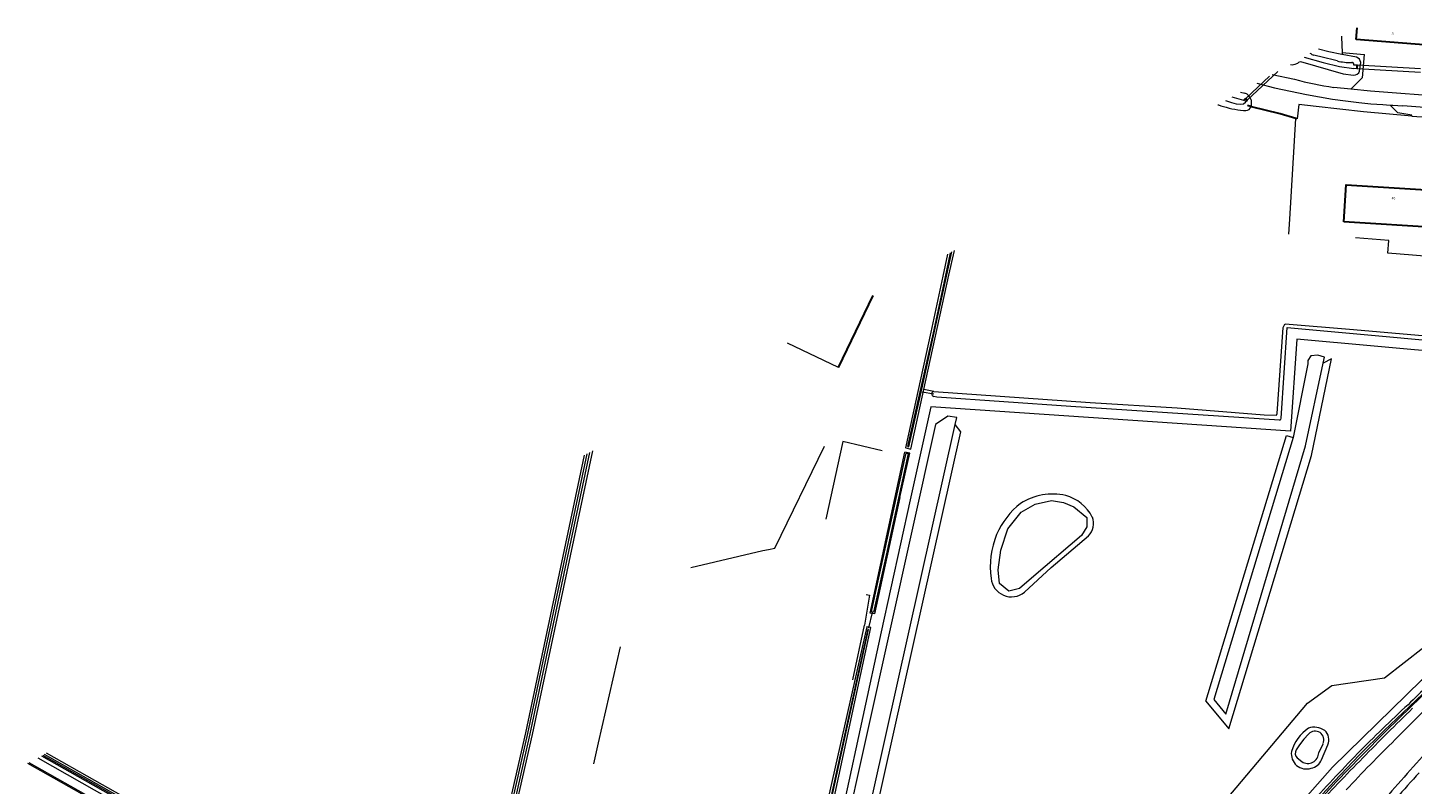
# Model space of a CAD drawing. Header units: metres. Extents: x 120324 to 133000, y 395500 to 402438.
# Tile 63 of 95: x 126266 to 126851, y 401954 to 402274. Entities that reach past the tile are written whole.
import ezdxf

# ---------------------------------------------------------------- set-up
doc = ezdxf.new("R2010")
doc.units = ezdxf.units.M
for name, pattern in [('DGN1', [76.057638, 0, -76.057638]), ('DGN2', [101.410184, 50.705092, -50.705092]), ('DGN3', [152.115276, 101.410184, -50.705092])]:
    doc.linetypes.add(name, pattern=pattern)
for name, color, linetype, lineweight, true_color in [('gg-afsc-draadraster', 7, 'DGN2', 0, 0x96ff00), ('gg-afsc-erfafscheiding', 7, 'Continuous', 0, 0x00ff32), ('gg-afsc-hekwerk', 7, 'Continuous', 30, 0x00d228), ('gg-knt-BGT kruinlijn', 7, 'Continuous', 0, 0x787878), ('gg-knt-bronhoudergrens', 7, 'DGN2', 0, 0xffaad2), ('gg-kntw-bovenkant insteek waterloop', 7, 'Continuous', 0, 0xa0a0ff), ('gg-kntw-waterlijn', 7, 'Continuous', 0, 0xaaebff), ('gg-kwrk-duiker nz buis', 7, 'DGN2', 0, 0x969696), ('gg-kwrk-duiker nz vlak', 7, 'DGN2', 0, 0x969696), ('gg-kwrk-faunavoorziening', 7, 'Continuous', 0, 0x007896), ('gg-kwrk-uitstroombak niveau min 01', 7, 'Continuous', 0, 0x477c96), ('gt-grn-groengrens', 7, 'Continuous', 0, 0x96c800)]:
    doc.layers.add(name, color=color, linetype=linetype, lineweight=lineweight, true_color=true_color)
for name, color, linetype, lineweight in [('gg-anno-huisnummerreeks BGT', 7, 'Continuous', 13), ('gg-bbg-bijgebouw', 1, 'Continuous', 30), ('gg-bbg-gedigitaliseerde bijgebouw', 1, 'Continuous', 0), ('gg-bbg-hoofdgebouw', 1, 'Continuous', 30), ('gg-knt-bovenkant onderkant talud', 7, 'Continuous', 0), ('gg-knt-onverhard', 7, 'DGN3', 0), ('gg-knt-verharding', 7, 'Continuous', 0), ('gt-grn-vlakafsluiter', 6, 'DGN1', 0)]:
    doc.layers.add(name, color=color, linetype=linetype, lineweight=lineweight)
doc.styles.add('StyleArial', font='arial.ttf')

msp = doc.modelspace()

# ---------------------------------------------------------------- linework, layer by layer
at = {"layer": 'gg-afsc-draadraster', "flags": 128}
msp.add_lwpolyline([(126571.31, 401800.12), (126596.86, 401917.27), (126619.57, 402021.34)], dxfattribs=at)
at = {"layer": 'gg-afsc-erfafscheiding'}
msp.add_line((126647.58, 402113.61), (126638.89, 402074.28), dxfattribs=at)
at = {"layer": 'gg-afsc-erfafscheiding', "flags": 128}
for points in [[(126850.76, 402236.44), (126830.3, 402238.27), (126810.24, 402240.44), (126802.93, 402241.26), (126802.26, 402235.27)], [(126869.07, 402136.06), (126802.14, 402142.19), (126799.53, 402103.37), (126647.58, 402113.61)], [(126638.89, 402074.28), (126626.58, 402018.56), (126611.02, 401947.07), (126577.96, 401796.83)], [(126562.23, 401781.37), (126561.73, 401781.52), (126563.02, 401787.62), (126560.71, 401796.29), (126393.68, 401890.69), (126331.8, 401925.86), (126266.09, 401962.87)]]:
    msp.add_lwpolyline(points, dxfattribs=at)
at = {"layer": 'gg-afsc-hekwerk'}
for p, q in [((126782.76, 402240.47), (126781.24, 402240.92)), ((126802.26, 402235.27), (126801.7, 402235.44)), ((126802.26, 402235.27), (126801.7, 402235.44))]:
    msp.add_line(p, q, dxfattribs=at)
at = {"layer": 'gg-afsc-hekwerk', "flags": 128}
msp.add_lwpolyline([(126801.7, 402235.44), (126795.16, 402237.34), (126783.03, 402240.39), (126782.76, 402240.47)], dxfattribs=at)
msp.add_lwpolyline([(126801.7, 402235.44), (126795.16, 402237.34), (126783.03, 402240.39), (126782.76, 402240.47)], dxfattribs=at)
at = {"layer": 'gg-bbg-bijgebouw', "flags": 128}
msp.add_lwpolyline([(126608.59, 402130.17), (126623.17, 402160.58)], dxfattribs=at)
at = {"layer": 'gg-bbg-gedigitaliseerde bijgebouw', "flags": 128}
msp.add_lwpolyline([(126608.59, 402130.17), (126586.95, 402140.53)], dxfattribs=at)
at = {"layer": 'gg-bbg-hoofdgebouw', "flags": 128}
for points in [[(126827.19, 402268.84), (126827.58, 402273.77)], [(126857.46, 402266.55), (126857.44, 402266.35), (126827.19, 402268.84)], [(126821.93, 402191.8), (126822.95, 402207.37), (126863.48, 402204.79), (126862.46, 402189.22), (126821.93, 402191.8)]]:
    msp.add_lwpolyline(points, dxfattribs=at)
at = {"layer": 'gg-knt-BGT kruinlijn'}
msp.add_arc((127520.14, 401363.05), 897.51, 137.18098, 139.17205, dxfattribs=at)
at = {"layer": 'gg-knt-bovenkant onderkant talud'}
for centre, radius, start, end in [((127433.94, 401395.5), 825.79, 133.58603, 135.62556), ((127272.22, 401534.83), 612.9, 134.36317, 137.14004)]:
    msp.add_arc(centre, radius, start, end, dxfattribs=at)
at = {"layer": 'gg-knt-bronhoudergrens'}
for p, q in [((126821.27, 402263.29), (126821.27, 402262.41)), ((126799.16, 402192.88), (126801.7, 402235.44)), ((126798.78, 402186.52), (126799.16, 402192.88)), ((126648.79, 402120.12), (126644.57, 402120.88))]:
    msp.add_line(p, q, dxfattribs=at)
at = {"layer": 'gg-knt-bronhoudergrens', "flags": 128}
for points in [[(126862.45, 402168.14), (126863.15, 402176.67), (126840.59, 402178.51), (126841.02, 402183.86), (126823.5, 402185.29), (126798.78, 402186.52)], [(126579, 402053.37), (126581.68, 402053.83), (126608.05, 402108.22), (126634.21, 402095.72), (126633.81, 402093.47), (126610.37, 402098.95), (126597.33, 402039.56), (126621.67, 402034.03), (126619.57, 402021.34)], [(126482.98, 401863.88), (126485.5, 401871.64), (126488.75, 401890.21), (126507.18, 401971.71), (126521.92, 402035.66), (126531.54, 402042.15), (126576.66, 402052.97), (126579, 402053.37)]]:
    msp.add_lwpolyline(points, dxfattribs=at)
at = {"layer": 'gg-knt-onverhard', "flags": 128}
for points in [[(126560.97, 401796.88), (126474.02, 401845.98), (126395.64, 401890.45), (126334.77, 401924.74), (126266.66, 401963.19)], [(126270.38, 401965.25), (126336.78, 401927.77), (126397.5, 401893.39), (126475.53, 401849.25), (126555.88, 401804.15), (126562.9, 401799.57)]]:
    msp.add_lwpolyline(points, dxfattribs=at)
at = {"layer": 'gg-knt-verharding'}
for p, q in [((126821.27, 402263.29), (126830.63, 402262.41)), ((126791.75, 402253.93), (126801.2, 402252.02)), ((126824.94, 402247.85), (126817.74, 402248.53)), ((126844.74, 402237.77), (126841.55, 402241.07)), ((126861.53, 402239.68), (126846.91, 402240.78)), ((126850.67, 402236.87), (126844.74, 402237.77)), ((126850.76, 402236.44), (126850.67, 402236.87)), ((126850.76, 402236.44), (126861.58, 402235.75))]:
    msp.add_line(p, q, dxfattribs=at)
at = {"layer": 'gg-knt-verharding', "flags": 128}
for points in [[(126821.07, 402270.16), (126821.03, 402269.76), (126821.27, 402263.29)], [(126830.63, 402262.41), (126829.67, 402252.57), (126824.94, 402247.85)], [(126785.26, 402250.34), (126792.75, 402248.34), (126806.29, 402245.52), (126817.16, 402243.59)], [(126855.38, 402245.33), (126844.2, 402246.09), (126833.32, 402247.02), (126824.94, 402247.85)], [(126817.16, 402243.59), (126822.76, 402242.82), (126828.36, 402242.15), (126833.43, 402241.67), (126838.51, 402241.27), (126841.55, 402241.07)], [(126841.55, 402241.07), (126842.71, 402241), (126846.91, 402240.78)]]:
    msp.add_lwpolyline(points, dxfattribs=at)
at = {"layer": 'gg-knt-verharding'}
for centre, radius, start, end in [((126837.15, 402381.61), 134.48, 254.49725, 261.70519), ((127626.37, 401263.05), 1039.84, 137.98675, 139.58529)]:
    msp.add_arc(centre, radius, start, end, dxfattribs=at)
at = {"layer": 'gg-kntw-bovenkant insteek waterloop'}
for p, q in [((126821.27, 402262.41), (126821.11, 402262.44)), ((126827.29, 402261.25), (126821.27, 402262.41)), ((126828.6, 402255.4), (126829.12, 402259.05)), ((126782.83, 402243.23), (126782.8, 402240.89)), ((126796.43, 402147.17), (126796.91, 402148.29)), ((126632.3, 402074.88), (126636.59, 402094.51)), ((126623.48, 402033.65), (126632.3, 402074.88)), ((126621.93, 402026.44), (126623.48, 402033.65)), ((126812.53, 401964.53), (126815.18, 401970.8))]:
    msp.add_line(p, q, dxfattribs=at)
at = {"layer": 'gg-kntw-bovenkant insteek waterloop', "flags": 128}
for points in [[(126821.11, 402262.44), (126815.62, 402263.5), (126811.29, 402264.75)], [(126802.92, 402259.16), (126803.69, 402259.51), (126821.77, 402254.23), (126826.14, 402253.78)], [(126778.3, 402246.48), (126780.23, 402246.11)], [(126782.8, 402240.89), (126782.8, 402240.65), (126782.76, 402240.47)], [(126636.96, 402096.24), (126647.65, 402145.15), (126652.7, 402168.79), (126654.69, 402178.04)], [(126644.57, 402120.88), (126655.21, 402169.16), (126657.58, 402179.64)], [(126648.79, 402120.12), (126714.86, 402115.49), (126751.6, 402113.12), (126788.3, 402110.15), (126793.57, 402110.01), (126793.78, 402110.83), (126796.43, 402147.17)], [(126795.56, 402108.79), (126798.09, 402147.1), (126825.93, 402144.57), (126867.64, 402140.8)], [(126866.51, 402142.54), (126826.04, 402146.15), (126797.14, 402148.49)], [(126636.96, 402096.24), (126639.04, 402095.78), (126644.57, 402120.88)], [(126794.83, 402108), (126706.69, 402113.68), (126650.08, 402117.67), (126648.81, 402117.95)], [(126454.67, 401865.83), (126457.1, 401877.69), (126479.32, 401975.19), (126504.73, 402095.01)], [(126634.52, 402075.25), (126638.66, 402094.05), (126636.59, 402094.51)], [(126451.96, 401867.33), (126454.2, 401878.31), (126476.43, 401975.81), (126501.31, 402093.11)], [(126634.52, 402075.25), (126623.7, 402026.15), (126621.93, 402026.44)], [(126687.06, 402035.25), (126698.41, 402045.74), (126714.17, 402059.1)], [(126620.57, 402020.71), (126603.94, 401946.99), (126594.21, 401902.38), (126582.96, 401851.12), (126571.64, 401799.94), (126571.31, 401800.12)], [(126573.78, 401798.77), (126574.49, 401802.14), (126575.68, 401808.24), (126584.37, 401847), (126594.24, 401892.76), (126606.26, 401946.43), (126622.16, 402020.35), (126620.57, 402020.71)], [(126271.96, 401966.12), (126293.6, 401953.97), (126398.94, 401894.26), (126476, 401850.45), (126520.21, 401825.49), (126571.19, 401797.35), (126574.45, 401795.93)], [(126451.96, 401867.33), (126400.25, 401896.01), (126294.45, 401955.7), (126273.98, 401967.24)]]:
    msp.add_lwpolyline(points, dxfattribs=at)
at = {"layer": 'gg-kntw-bovenkant insteek waterloop'}
for centre, radius, start, end in [((126800.16, 402262.29), 4.18, 259.85635, 297.23037), ((126800.17, 402262.29), 4.17, 297.1857, 311.36716), ((126826.58, 402258.81), 2.54, 5.4656, 73.7707), ((126826.47, 402255.96), 2.21, 261.35904, 345.3002), ((126917.69, 402661.35), 445.72, 250.48762, 250.64723), ((126784.11, 402284.75), 46.15, 252.17752, 264.417), ((126779.04, 402242.42), 3.88, 12.06824, 72.04224), ((126782.71, 402269.49), 30.82, 264.23843, 266.09105), ((126780.54, 402241.03), 2.29, 271.88523, 345.95248), ((126797.23, 402148.15), 0.356, 105.76766, 155.88867), ((126649.06, 402119.04), 1.12, 104.10078, 257.05827), ((126794.78, 402108.78), 0.783, 273.60082, 0.53562), ((126706.2, 402046.36), 33.61, 128.13369, 156.59256), ((126699.06, 402051.31), 25.44, 77.54061, 122.36585), ((126699.39, 402058.4), 18.49, 27.69782, 73.78799), ((126708.72, 402064.31), 7.54, 316.33516, 20.91097), ((126709.24, 402045.94), 36.58, 157.87212, 187.56161), ((126681.61, 402042.01), 8.68, 185.86681, 308.85763), ((127302.6, 401521.01), 650.79, 132.09541, 134.17508), ((127285.11, 401516.43), 642.08, 132.77056, 135.41943), ((127442.46, 401371.41), 853.1, 133.88754, 135.8834), ((126817.69, 401962.65), 18.58, 125.03171, 163.26034), ((126809.47, 401970.41), 7.85, 55.43889, 108.17545), ((126810.57, 401973.01), 5.12, 334.38507, 49.0498), ((126806.22, 401967), 6.41, 170.9959, 288.07542), ((127568.38, 401251.17), 1030.08, 135.96985, 137.65751), ((126807.1, 401966.62), 5.82, 280.94406, 338.94537), ((127193.91, 401599.82), 515.72, 134.87919, 138.2244)]:
    msp.add_arc(centre, radius, start, end, dxfattribs=at)
at = {"layer": 'gg-kntw-waterlijn'}
for p, q in [((126811.36, 401967.49), (126813.2, 401971.29)), ((126802.29, 401965.31), (126804.25, 401963.7))]:
    msp.add_line(p, q, dxfattribs=at)
at = {"layer": 'gg-kntw-waterlijn', "flags": 128}
for points in [[(126805.19, 402261.37), (126813.24, 402259.01), (126820.17, 402257.4), (126826.15, 402256.46)], [(126819.18, 402259.72), (126812.33, 402261.48), (126810.4, 402261.9), (126809.37, 402262.12)], [(126771.95, 402242.97), (126774.52, 402242.1), (126776.55, 402241.57), (126778.38, 402241.47), (126779.64, 402241.6), (126780.44, 402242.24)], [(126774.75, 402244.52), (126779.6, 402243.1)], [(126637.87, 402096.78), (126638.28, 402096.69), (126643.75, 402121.06), (126654.29, 402169.29), (126656.48, 402179.03)], [(126637.87, 402096.78), (126648.73, 402144.92), (126653.68, 402168.56), (126655.89, 402178.7)], [(126453.77, 401866.33), (126457.25, 401881.51), (126478.34, 401975.4), (126503.57, 402094.37)], [(126452.88, 401866.83), (126455.18, 401878.1), (126477.4, 401975.59), (126502.46, 402093.75)], [(126622.5, 402026.96), (126624.67, 402036.87), (126636.63, 402091.67), (126637.14, 402094.02), (126638, 402093.83), (126628.62, 402050.88), (126623.36, 402026.79), (126622.5, 402026.96)], [(126675.96, 402044.76), (126677.13, 402053.07), (126680.11, 402062.12), (126685.75, 402069.04), (126691.61, 402072.45), (126698.52, 402074.05), (126703.63, 402073.2), (126708, 402071.39), (126713.43, 402066.8), (126713.43, 402062.86), (126711.19, 402059.24), (126691.07, 402042.1), (126684.96, 402036.88), (126680.43, 402035.71), (126676.6, 402039.01), (126675.96, 402044.76)], [(126620.99, 402019.63), (126604.91, 401946.78), (126595.13, 401902.16), (126583.93, 401850.91), (126572.29, 401798.22)], [(126573.23, 401797.55), (126572.61, 401798.07), (126573.51, 401802.34), (126583.39, 401847.22), (126593.44, 401892.97), (126605.28, 401946.65), (126621.22, 402019.59), (126620.99, 402019.63)], [(126890.51, 402023.53), (126881.55, 402015.73), (126872.71, 402007.8), (126867.91, 402003.4), (126861.41, 401997.5), (126850.37, 401986.95), (126839.74, 401976.55), (126829.3, 401965.97), (126818.77, 401955.17), (126808.56, 401944.08), (126798.43, 401932.78), (126788.5, 401921.29), (126779.01, 401909.98), (126769.53, 401898.65), (126759.84, 401887.36), (126750.29, 401875.95), (126740.57, 401864.61), (126735.8, 401859.2), (126735.33, 401859.61)], [(126735.33, 401859.61), (126739.8, 401864.82), (126746.32, 401872.51), (126753.79, 401881.11), (126761.04, 401889.89), (126768.97, 401899.46), (126778.7, 401911.32), (126788.74, 401922.92), (126798.3, 401933.58), (126807.75, 401944.32), (126818.04, 401955.44), (126828.49, 401966.41), (126839.01, 401976.84), (126849.77, 401987.03), (126858.32, 401995.19), (126867, 402003.17), (126871.57, 402007.26), (126880.4, 402015.26), (126889.37, 402023.11), (126890.51, 402023.53)], [(126807.12, 401975.35), (126805.06, 401973.19), (126803.3, 401970.85), (126801.88, 401968.63)], [(126272.52, 401966.43), (126293.79, 401954.5), (126396.05, 401896.5), (126451.28, 401865.22), (126476.49, 401851.32), (126520.7, 401826.36), (126571.63, 401797.93), (126573.23, 401797.55)], [(126452.59, 401865.45), (126444.08, 401870.56), (126399.76, 401895.23), (126291.96, 401956.19), (126273.14, 401966.77)]]:
    msp.add_lwpolyline(points, dxfattribs=at)
at = {"layer": 'gg-kntw-waterlijn'}
for centre, radius, start, end in [((126803.85, 402255.07), 8.73, 58.42588, 62.8345), ((126810.41, 402265.96), 3.98, 240.07932, 254.86189), ((126824.94, 402283.55), 24.51, 256.42517, 270.85333), ((126825.48, 402258.28), 0.776, 352.88907, 102.97575), ((126809.88, 401972.9), 3.69, 334.24554, 138.3309), ((126804.09, 401967.22), 2.63, 147.62299, 226.69928), ((126806.77, 401967.53), 4.59, 236.63088, 359.46389)]:
    msp.add_arc(centre, radius, start, end, dxfattribs=at)
at = {"layer": 'gg-kwrk-duiker nz buis'}
for p, q in [((126780.54, 402243.86), (126790.61, 402253.3)), ((126794.16, 402255.26), (126781.23, 402243.14)), ((126643.93, 402119.95), (126648.78, 402119.08)), ((126621.36, 402020.21), (126622.85, 402026.71))]:
    msp.add_line(p, q, dxfattribs=at)
at = {"layer": 'gg-kwrk-duiker nz vlak'}
for p, q in [((126827.65, 402256.57), (126854.38, 402254.97)), ((126854.42, 402256.34), (126827.73, 402257.9))]:
    msp.add_line(p, q, dxfattribs=at)
at = {"layer": 'gg-kwrk-faunavoorziening'}
for p, q in [((126780.54, 402243.86), (126790.61, 402253.3)), ((126781.23, 402243.14), (126794.16, 402255.26)), ((126780.54, 402243.86), (126781.23, 402243.14))]:
    msp.add_line(p, q, dxfattribs=at)
at = {"layer": 'gg-kwrk-faunavoorziening', "flags": 128}
for points in [[(126780.54, 402243.86), (126780.47, 402243.93), (126779.6, 402243.1)], [(126781.23, 402243.14), (126781.3, 402243.07), (126780.44, 402242.24)]]:
    msp.add_lwpolyline(points, dxfattribs=at)
at = {"layer": 'gg-kwrk-uitstroombak niveau min 01'}
for p, q in [((126827.73, 402257.9), (126827.65, 402256.57)), ((126780.46, 402243.62), (126780.99, 402243.08))]:
    msp.add_line(p, q, dxfattribs=at)
at = {"layer": 'gg-kwrk-uitstroombak niveau min 01', "flags": 128}
for points in [[(126826.15, 402256.46), (126826.16, 402256.66), (126827.46, 402256.58), (126827.53, 402257.91), (126826.23, 402257.99), (126826.24, 402258.19)], [(126826.24, 402258.19), (126827.74, 402258.1), (126827.73, 402257.9)], [(126827.65, 402256.57), (126827.64, 402256.37), (126826.15, 402256.46)], [(126779.6, 402243.1), (126779.76, 402242.94), (126780.46, 402243.62)], [(126780.99, 402243.08), (126780.28, 402242.39), (126780.44, 402242.24)]]:
    msp.add_lwpolyline(points, dxfattribs=at)
at = {"layer": 'gt-grn-groengrens'}
msp.add_line((126763.76, 401989.27), (126773.44, 401977.5), dxfattribs=at)
at = {"layer": 'gt-grn-groengrens', "flags": 128}
for points in [[(126813.31, 402132.08), (126813.84, 402134.54), (126810.99, 402135.46), (126808.08, 402135.19), (126806.78, 402133.14), (126806.78, 402131.72), (126800.63, 402100.61)], [(126800.63, 402100.61), (126767.1, 401989.93), (126772.19, 401983.74), (126805.73, 402097.14), (126813.31, 402132.08)], [(126773.44, 401977.5), (126808.34, 402093.1), (126816.78, 402133.93), (126813.31, 402132.08)], [(126732.97, 401857.63), (126733.52, 401860.65), (126743.26, 401877.55), (126780.22, 401919.44), (126817.17, 401961.33), (126854.75, 401998.13), (126887.01, 402025.99), (126917.11, 402051.99), (126940.9, 402070.24), (126970.96, 402090.45), (126998.63, 402106.43), (127011.03, 402113.36)], [(126581.24, 401798.36), (126580.58, 401795.43), (126591.14, 401793.08), (126660.18, 402102.97), (126657.8, 402106.08)], [(126657.8, 402106.08), (126658.48, 402109.12), (126654.75, 402109.66), (126649.52, 402106.14), (126581.24, 401798.36)], [(126581.24, 401798.36), (126588.87, 401796.66), (126657.8, 402106.08)], [(126763.76, 401989.27), (126797.76, 402101.48), (126800.63, 402100.61)], [(126621.64, 401770.57), (126623.49, 401774.13), (126639.61, 401787.6), (126649.29, 401793.1), (126654.4, 401804.48), (126664.65, 401813.4), (126676.97, 401827.06), (126716.23, 401874.31), (126729.69, 401885.31), (126749.99, 401898.21), (126770.09, 401930.09), (126770.47, 401945.46), (126806.69, 401988.34), (126816.93, 401995.93), (126839.12, 401999.15), (126855.81, 402012.05)]]:
    msp.add_lwpolyline(points, dxfattribs=at)
at = {"layer": 'gt-grn-vlakafsluiter'}
for p, q in [((126830.63, 402262.41), (126851.98, 402260.61)), ((126636.96, 402096.24), (126636.59, 402094.51)), ((126620.57, 402020.71), (126621.93, 402026.44))]:
    msp.add_line(p, q, dxfattribs=at)

# ---------------------------------------------------------------- texts
at = {"layer": 'gg-anno-huisnummerreeks BGT', "char_height": 1, "attachment_point": 8, "line_spacing_factor": 0.8, "style": 'StyleArial'}
for s, insert, rotation in [('{\\C256;3}', (126842.57, 402270.76), 355.3), ('{\\C256;40}', (126842.92, 402201.26), 356.3)]:
    msp.add_mtext(s, dxfattribs=dict(at, insert=insert, rotation=rotation))

doc.saveas('drawing.dxf')
